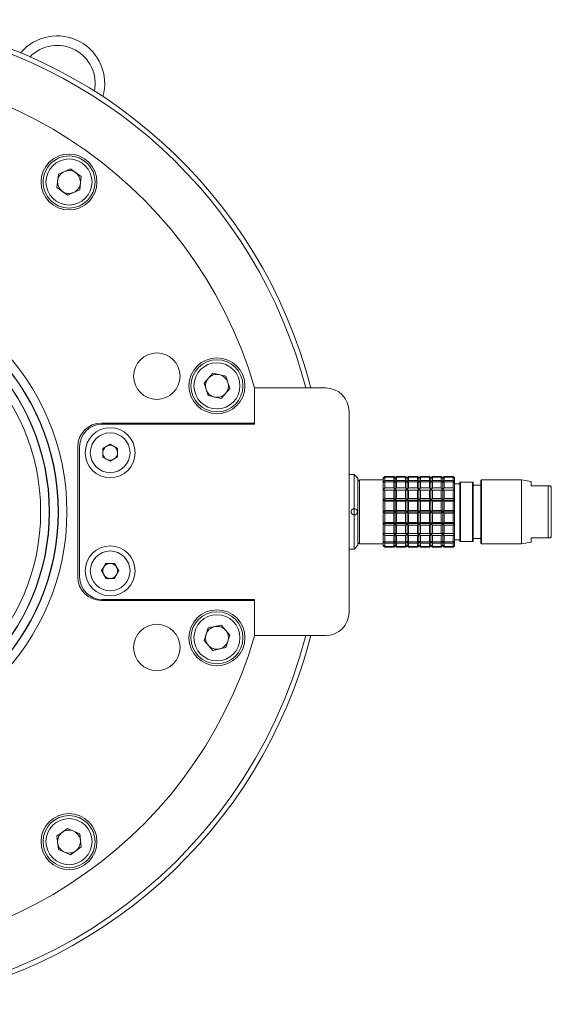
# Model space of a CAD drawing. Header units: inches. Extents: x -4.1 to 22.8, y -8.3 to 17.7.
# Tile 71 of 130: x 6.5 to 9.3, y 12 to 17.2. Entities that reach past the tile are written whole.
import ezdxf

# ---------------------------------------------------------------- set-up
doc = ezdxf.new("R2010")
doc.units = ezdxf.units.IN
doc.header["$MEASUREMENT"] = 0

msp = doc.modelspace()

# ---------------------------------------------------------------- linework, layer by layer
at = {"color": 7, "linetype": 'Continuous', "lineweight": 15}
for p, q in [((6.7, 16.4294), (6.7637, 16.4578)), ((6.8202, 16.4168), (6.7637, 16.4578)), ((6.6927, 16.36), (6.7, 16.4294)), ((6.8129, 16.3474), (6.8202, 16.4168)), ((6.6927, 16.36), (6.7491, 16.319)), ((6.8129, 16.3474), (6.7491, 16.319)), ((7.4714, 15.3249), (7.5181, 15.3768)), ((7.5181, 15.3768), (7.5864, 15.3623)), ((7.6079, 15.2959), (7.5864, 15.3623)), ((7.4714, 15.3249), (7.4929, 15.2585)), ((7.5612, 15.244), (7.4929, 15.2585)), ((7.5612, 15.244), (7.6079, 15.2959)), ((7.7392, 15.2995), (7.7392, 15.1132)), ((7.7392, 15.2992), (7.7392, 15.1082)), ((8.1142, 15.2992), (7.7392, 15.2992)), ((8.2392, 14.1142), (8.2392, 15.1742)), ((7.7392, 15.1132), (6.9272, 15.1132)), ((7.7392, 15.1082), (6.9322, 15.1082)), ((6.9346, 14.9791), (6.9739, 15.0021)), ((6.9739, 15.0021), (7.0134, 14.9797)), ((6.8022, 14.9882), (6.8022, 14.3002)), ((6.8122, 14.9882), (6.8122, 14.3002)), ((6.935, 14.9337), (6.9346, 14.9791)), ((7.0134, 14.9797), (7.0137, 14.9342)), ((6.9745, 14.9112), (6.935, 14.9337)), ((7.0137, 14.9342), (6.9745, 14.9112)), ((8.2667, 14.841), (8.2392, 14.841)), ((8.2864, 14.8213), (8.2667, 14.841)), ((8.2667, 14.6608), (8.2667, 14.841)), ((8.2864, 14.467), (8.2864, 14.8213)), ((8.4203, 14.8134), (8.2943, 14.8134)), ((8.4281, 14.8312), (8.4203, 14.8233)), ((8.4203, 14.8206), (8.4281, 14.8295)), ((8.4281, 14.8268), (8.4203, 14.8206)), ((8.4203, 14.8233), (8.4203, 14.8206)), ((8.4203, 14.8206), (8.4203, 14.7993)), ((8.4203, 14.7993), (8.4281, 14.8098)), ((8.4281, 14.8021), (8.4203, 14.7993)), ((8.4203, 14.7993), (8.4203, 14.7593)), ((8.4754, 14.8312), (8.4281, 14.8312)), ((8.4281, 14.8295), (8.4281, 14.8312)), ((8.4281, 14.8295), (8.4754, 14.8295)), ((8.4281, 14.8098), (8.4281, 14.8268)), ((8.4754, 14.8268), (8.4281, 14.8268)), ((8.4281, 14.8098), (8.4754, 14.8098)), ((8.4281, 14.7702), (8.4281, 14.8021)), ((8.4754, 14.8021), (8.4281, 14.8021)), ((8.4833, 14.8233), (8.4754, 14.8312)), ((8.4754, 14.8295), (8.4754, 14.8312)), ((8.4754, 14.8295), (8.4833, 14.8206)), ((8.4754, 14.8098), (8.4754, 14.8268)), ((8.4833, 14.8206), (8.4754, 14.8268)), ((8.4754, 14.8098), (8.4833, 14.7993)), ((8.4754, 14.7702), (8.4754, 14.8021)), ((8.4833, 14.7993), (8.4754, 14.8021)), ((8.4911, 14.8312), (8.4833, 14.8233)), ((8.4833, 14.8206), (8.4911, 14.8295)), ((8.4911, 14.8268), (8.4833, 14.8206)), ((8.4833, 14.8206), (8.4833, 14.8233)), ((8.4833, 14.7993), (8.4833, 14.8206)), ((8.4833, 14.7993), (8.4911, 14.8098)), ((8.4911, 14.8021), (8.4833, 14.7993)), ((8.4833, 14.7593), (8.4833, 14.7993)), ((8.5384, 14.8312), (8.4911, 14.8312)), ((8.4911, 14.8295), (8.4911, 14.8312)), ((8.4911, 14.8295), (8.5384, 14.8295)), ((8.4911, 14.8098), (8.4911, 14.8268)), ((8.5384, 14.8268), (8.4911, 14.8268)), ((8.4911, 14.8098), (8.5384, 14.8098)), ((8.4911, 14.7702), (8.4911, 14.8021)), ((8.5384, 14.8021), (8.4911, 14.8021)), ((8.5463, 14.8233), (8.5384, 14.8312)), ((8.5384, 14.8295), (8.5384, 14.8312)), ((8.5384, 14.8295), (8.5463, 14.8206)), ((8.5384, 14.8098), (8.5384, 14.8268)), ((8.5463, 14.8206), (8.5384, 14.8268)), ((8.5384, 14.8098), (8.5463, 14.7993)), ((8.5384, 14.7702), (8.5384, 14.8021)), ((8.5463, 14.7993), (8.5384, 14.8021)), ((8.5541, 14.8312), (8.5463, 14.8233)), ((8.5463, 14.8206), (8.5541, 14.8295)), ((8.5541, 14.8268), (8.5463, 14.8206)), ((8.5463, 14.8206), (8.5463, 14.8233)), ((8.5463, 14.7993), (8.5463, 14.8206)), ((8.5463, 14.7993), (8.5541, 14.8098)), ((8.5541, 14.8021), (8.5463, 14.7993)), ((8.5463, 14.7593), (8.5463, 14.7993)), ((8.6014, 14.8312), (8.5541, 14.8312)), ((8.5541, 14.8295), (8.5541, 14.8312)), ((8.5541, 14.8295), (8.6014, 14.8295)), ((8.5541, 14.8098), (8.5541, 14.8268)), ((8.6014, 14.8268), (8.5541, 14.8268)), ((8.5541, 14.8098), (8.6014, 14.8098)), ((8.5541, 14.7702), (8.5541, 14.8021)), ((8.6014, 14.8021), (8.5541, 14.8021)), ((8.6092, 14.8233), (8.6014, 14.8312)), ((8.6014, 14.8295), (8.6014, 14.8312)), ((8.6014, 14.8295), (8.6092, 14.8206)), ((8.6014, 14.8098), (8.6014, 14.8268)), ((8.6092, 14.8206), (8.6014, 14.8268)), ((8.6014, 14.8098), (8.6092, 14.7993)), ((8.6014, 14.7702), (8.6014, 14.8021)), ((8.6092, 14.7993), (8.6014, 14.8021)), ((8.6171, 14.8312), (8.6092, 14.8233)), ((8.6092, 14.8206), (8.6171, 14.8295)), ((8.6171, 14.8268), (8.6092, 14.8206)), ((8.6092, 14.8206), (8.6092, 14.8233)), ((8.6092, 14.7993), (8.6092, 14.8206)), ((8.6092, 14.7993), (8.6171, 14.8098)), ((8.6171, 14.8021), (8.6092, 14.7993)), ((8.6092, 14.7593), (8.6092, 14.7993)), ((8.6644, 14.8312), (8.6171, 14.8312)), ((8.6171, 14.8295), (8.6171, 14.8312)), ((8.6171, 14.8295), (8.6644, 14.8295)), ((8.6171, 14.8098), (8.6171, 14.8268)), ((8.6644, 14.8268), (8.6171, 14.8268)), ((8.6171, 14.8098), (8.6644, 14.8098)), ((8.6171, 14.7702), (8.6171, 14.8021)), ((8.6644, 14.8021), (8.6171, 14.8021)), ((8.6722, 14.8233), (8.6644, 14.8312)), ((8.6644, 14.8295), (8.6644, 14.8312)), ((8.6644, 14.8295), (8.6722, 14.8206)), ((8.6644, 14.8098), (8.6644, 14.8268)), ((8.6722, 14.8206), (8.6644, 14.8268)), ((8.6644, 14.8098), (8.6722, 14.7993)), ((8.6644, 14.7702), (8.6644, 14.8021)), ((8.6722, 14.7993), (8.6644, 14.8021)), ((8.6801, 14.8312), (8.6722, 14.8233)), ((8.6722, 14.8206), (8.6801, 14.8295)), ((8.6801, 14.8268), (8.6722, 14.8206)), ((8.6722, 14.8206), (8.6722, 14.8233)), ((8.6722, 14.7993), (8.6722, 14.8206)), ((8.6722, 14.7993), (8.6801, 14.8098)), ((8.6801, 14.8021), (8.6722, 14.7993)), ((8.6722, 14.7593), (8.6722, 14.7993)), ((8.7274, 14.8312), (8.6801, 14.8312)), ((8.6801, 14.8295), (8.6801, 14.8312)), ((8.6801, 14.8295), (8.7274, 14.8295)), ((8.6801, 14.8098), (8.6801, 14.8268)), ((8.7274, 14.8268), (8.6801, 14.8268)), ((8.6801, 14.8098), (8.7274, 14.8098)), ((8.6801, 14.7702), (8.6801, 14.8021)), ((8.7274, 14.8021), (8.6801, 14.8021)), ((8.7352, 14.8233), (8.7274, 14.8312)), ((8.7274, 14.8295), (8.7274, 14.8312)), ((8.7274, 14.8295), (8.7352, 14.8206)), ((8.7274, 14.8098), (8.7274, 14.8268)), ((8.7352, 14.8206), (8.7274, 14.8268)), ((8.7274, 14.8098), (8.7352, 14.7993)), ((8.7274, 14.7702), (8.7274, 14.8021)), ((8.7352, 14.7993), (8.7274, 14.8021)), ((8.7431, 14.8312), (8.7352, 14.8233)), ((8.7352, 14.8206), (8.7431, 14.8295)), ((8.7431, 14.8268), (8.7352, 14.8206)), ((8.7352, 14.8206), (8.7352, 14.8233)), ((8.7352, 14.7993), (8.7352, 14.8206)), ((8.7352, 14.7993), (8.7431, 14.8098)), ((8.7431, 14.8021), (8.7352, 14.7993)), ((8.7352, 14.7593), (8.7352, 14.7993)), ((8.7903, 14.8312), (8.7431, 14.8312)), ((8.7431, 14.8295), (8.7431, 14.8312)), ((8.7431, 14.8295), (8.7903, 14.8295)), ((8.7431, 14.8098), (8.7431, 14.8268)), ((8.7903, 14.8268), (8.7431, 14.8268)), ((8.7431, 14.8098), (8.7903, 14.8098)), ((8.7431, 14.7702), (8.7431, 14.8021)), ((8.7903, 14.8021), (8.7431, 14.8021)), ((8.7982, 14.8233), (8.7903, 14.8312)), ((8.7903, 14.8295), (8.7903, 14.8312)), ((8.7903, 14.8295), (8.7982, 14.8206)), ((8.7903, 14.8098), (8.7903, 14.8268)), ((8.7982, 14.8206), (8.7903, 14.8268)), ((8.7903, 14.8098), (8.7982, 14.7993)), ((8.7903, 14.7702), (8.7903, 14.8021)), ((8.7982, 14.7993), (8.7903, 14.8021)), ((8.7982, 14.8206), (8.7982, 14.8233)), ((8.7982, 14.7993), (8.7982, 14.8206)), ((8.7982, 14.7593), (8.7982, 14.7993)), ((8.8258, 14.7918), (8.7982, 14.7918)), ((8.8258, 14.8016), (8.8258, 14.4867)), ((8.8297, 14.8016), (8.8258, 14.8016)), ((8.8297, 14.4867), (8.8297, 14.8016)), ((8.8927, 14.8016), (8.8297, 14.8016)), ((8.8927, 14.4867), (8.8927, 14.8016)), ((8.8966, 14.8016), (8.8927, 14.8016)), ((8.8966, 14.4867), (8.8966, 14.8016)), ((8.94, 14.8134), (8.936, 14.8095)), ((8.936, 14.8095), (8.936, 14.4788)), ((9.1526, 14.8134), (8.94, 14.8134)), ((8.94, 14.4749), (8.94, 14.8134)), ((9.2037, 14.8044), (9.1526, 14.8134)), ((9.1526, 14.4749), (9.1526, 14.8134)), ((9.2037, 14.7819), (9.2037, 14.8044)), ((8.4203, 14.7593), (8.4281, 14.7702)), ((8.4281, 14.7583), (8.4203, 14.7593)), ((8.4203, 14.7593), (8.4203, 14.7054)), ((8.4203, 14.7593), (8.4833, 14.7593)), ((8.4281, 14.7702), (8.4754, 14.7702)), ((8.4281, 14.7153), (8.4281, 14.7583)), ((8.4754, 14.7583), (8.4281, 14.7583)), ((8.4754, 14.7702), (8.4833, 14.7593)), ((8.4833, 14.7593), (8.4754, 14.7583)), ((8.4754, 14.7153), (8.4754, 14.7583)), ((8.4833, 14.7593), (8.4911, 14.7702)), ((8.4833, 14.7054), (8.4833, 14.7593)), ((8.4911, 14.7583), (8.4833, 14.7593)), ((8.4833, 14.7593), (8.5463, 14.7593)), ((8.4911, 14.7702), (8.5384, 14.7702)), ((8.4911, 14.7153), (8.4911, 14.7583)), ((8.5384, 14.7583), (8.4911, 14.7583)), ((8.5384, 14.7702), (8.5463, 14.7593)), ((8.5463, 14.7593), (8.5384, 14.7583)), ((8.5384, 14.7153), (8.5384, 14.7583)), ((8.5463, 14.7593), (8.5541, 14.7702)), ((8.5463, 14.7054), (8.5463, 14.7593)), ((8.5541, 14.7583), (8.5463, 14.7593)), ((8.5463, 14.7593), (8.6092, 14.7593)), ((8.5541, 14.7702), (8.6014, 14.7702)), ((8.5541, 14.7153), (8.5541, 14.7583)), ((8.6014, 14.7583), (8.5541, 14.7583)), ((8.6014, 14.7702), (8.6092, 14.7593)), ((8.6092, 14.7593), (8.6014, 14.7583)), ((8.6014, 14.7153), (8.6014, 14.7583)), ((8.6092, 14.7593), (8.6171, 14.7702)), ((8.6092, 14.7054), (8.6092, 14.7593)), ((8.6171, 14.7583), (8.6092, 14.7593)), ((8.6092, 14.7593), (8.6722, 14.7593)), ((8.6171, 14.7702), (8.6644, 14.7702)), ((8.6171, 14.7153), (8.6171, 14.7583)), ((8.6644, 14.7583), (8.6171, 14.7583)), ((8.6644, 14.7702), (8.6722, 14.7593)), ((8.6722, 14.7593), (8.6644, 14.7583)), ((8.6644, 14.7153), (8.6644, 14.7583)), ((8.6722, 14.7593), (8.6801, 14.7702)), ((8.6722, 14.7054), (8.6722, 14.7593)), ((8.6801, 14.7583), (8.6722, 14.7593)), ((8.6722, 14.7593), (8.7352, 14.7593)), ((8.6801, 14.7702), (8.7274, 14.7702)), ((8.6801, 14.7153), (8.6801, 14.7583)), ((8.7274, 14.7583), (8.6801, 14.7583)), ((8.7274, 14.7702), (8.7352, 14.7593)), ((8.7352, 14.7593), (8.7274, 14.7583)), ((8.7274, 14.7153), (8.7274, 14.7583)), ((8.7352, 14.7593), (8.7431, 14.7702)), ((8.7352, 14.7054), (8.7352, 14.7593)), ((8.7431, 14.7583), (8.7352, 14.7593)), ((8.7352, 14.7593), (8.7982, 14.7593)), ((8.7431, 14.7702), (8.7903, 14.7702)), ((8.7431, 14.7153), (8.7431, 14.7583)), ((8.7903, 14.7583), (8.7431, 14.7583)), ((8.7903, 14.7702), (8.7982, 14.7593)), ((8.7982, 14.7593), (8.7903, 14.7583)), ((8.7903, 14.7153), (8.7903, 14.7583)), ((8.7982, 14.7054), (8.7982, 14.7593)), ((8.936, 14.7859), (8.8966, 14.7859)), ((9.2754, 14.7819), (9.2037, 14.7819)), ((9.2828, 14.7819), (9.2754, 14.7819)), ((9.2938, 14.7819), (9.2828, 14.7819)), ((9.2938, 14.5064), (9.2938, 14.7819)), ((9.31, 14.5191), (9.31, 14.7692)), ((8.4203, 14.7054), (8.4281, 14.7153)), ((8.4203, 14.7054), (8.4203, 14.6442)), ((8.4281, 14.7008), (8.4203, 14.7054)), ((8.4203, 14.7054), (8.4833, 14.7054)), ((8.4281, 14.7153), (8.4754, 14.7153)), ((8.4281, 14.6519), (8.4281, 14.7008)), ((8.4754, 14.7008), (8.4281, 14.7008)), ((8.4754, 14.7153), (8.4833, 14.7054)), ((8.4833, 14.7054), (8.4754, 14.7008)), ((8.4754, 14.6519), (8.4754, 14.7008)), ((8.4833, 14.7054), (8.4911, 14.7153)), ((8.4833, 14.6442), (8.4833, 14.7054)), ((8.4911, 14.7008), (8.4833, 14.7054)), ((8.4833, 14.7054), (8.5463, 14.7054)), ((8.4911, 14.7153), (8.5384, 14.7153)), ((8.4911, 14.6519), (8.4911, 14.7008)), ((8.5384, 14.7008), (8.4911, 14.7008)), ((8.5384, 14.7153), (8.5463, 14.7054)), ((8.5463, 14.7054), (8.5384, 14.7008)), ((8.5384, 14.6519), (8.5384, 14.7008)), ((8.5463, 14.7054), (8.5541, 14.7153)), ((8.5463, 14.6442), (8.5463, 14.7054)), ((8.5541, 14.7008), (8.5463, 14.7054)), ((8.5463, 14.7054), (8.6092, 14.7054)), ((8.5541, 14.7153), (8.6014, 14.7153)), ((8.5541, 14.6519), (8.5541, 14.7008)), ((8.6014, 14.7008), (8.5541, 14.7008)), ((8.6014, 14.7153), (8.6092, 14.7054)), ((8.6092, 14.7054), (8.6014, 14.7008)), ((8.6014, 14.6519), (8.6014, 14.7008)), ((8.6092, 14.7054), (8.6171, 14.7153)), ((8.6092, 14.6442), (8.6092, 14.7054)), ((8.6171, 14.7008), (8.6092, 14.7054)), ((8.6092, 14.7054), (8.6722, 14.7054)), ((8.6171, 14.7153), (8.6644, 14.7153)), ((8.6171, 14.6519), (8.6171, 14.7008)), ((8.6644, 14.7008), (8.6171, 14.7008)), ((8.6644, 14.7153), (8.6722, 14.7054)), ((8.6722, 14.7054), (8.6644, 14.7008)), ((8.6644, 14.6519), (8.6644, 14.7008)), ((8.6722, 14.7054), (8.6801, 14.7153)), ((8.6722, 14.6442), (8.6722, 14.7054)), ((8.6801, 14.7008), (8.6722, 14.7054)), ((8.6722, 14.7054), (8.7352, 14.7054)), ((8.6801, 14.7153), (8.7274, 14.7153)), ((8.6801, 14.6519), (8.6801, 14.7008)), ((8.7274, 14.7008), (8.6801, 14.7008)), ((8.7274, 14.7153), (8.7352, 14.7054)), ((8.7352, 14.7054), (8.7274, 14.7008)), ((8.7274, 14.6519), (8.7274, 14.7008)), ((8.7352, 14.7054), (8.7431, 14.7153)), ((8.7352, 14.6442), (8.7352, 14.7054)), ((8.7431, 14.7008), (8.7352, 14.7054)), ((8.7352, 14.7054), (8.7982, 14.7054)), ((8.7431, 14.7153), (8.7903, 14.7153)), ((8.7431, 14.6519), (8.7431, 14.7008)), ((8.7903, 14.7008), (8.7431, 14.7008)), ((8.7903, 14.7153), (8.7982, 14.7054)), ((8.7982, 14.7054), (8.7903, 14.7008)), ((8.7903, 14.6519), (8.7903, 14.7008)), ((8.7982, 14.6442), (8.7982, 14.7054)), ((8.2667, 14.6275), (8.2667, 14.6608)), ((8.4203, 14.6442), (8.4281, 14.6519)), ((8.4203, 14.6442), (8.4833, 14.6442)), ((8.4281, 14.6364), (8.4203, 14.6442)), ((8.4203, 14.6442), (8.4203, 14.5829)), ((8.4281, 14.6519), (8.4754, 14.6519)), ((8.4281, 14.5875), (8.4281, 14.6364)), ((8.4754, 14.6364), (8.4281, 14.6364)), ((8.4754, 14.6519), (8.4833, 14.6442)), ((8.4833, 14.6442), (8.4754, 14.6364)), ((8.4754, 14.5875), (8.4754, 14.6364)), ((8.4833, 14.6442), (8.4911, 14.6519)), ((8.4833, 14.5829), (8.4833, 14.6442)), ((8.4833, 14.6442), (8.5463, 14.6442)), ((8.4911, 14.6364), (8.4833, 14.6442)), ((8.4911, 14.6519), (8.5384, 14.6519)), ((8.4911, 14.5875), (8.4911, 14.6364)), ((8.5384, 14.6364), (8.4911, 14.6364)), ((8.5384, 14.6519), (8.5463, 14.6442)), ((8.5463, 14.6442), (8.5384, 14.6364)), ((8.5384, 14.5875), (8.5384, 14.6364)), ((8.5463, 14.6442), (8.5541, 14.6519)), ((8.5463, 14.6442), (8.6092, 14.6442)), ((8.5541, 14.6364), (8.5463, 14.6442)), ((8.5463, 14.5829), (8.5463, 14.6442)), ((8.5541, 14.6519), (8.6014, 14.6519)), ((8.5541, 14.5875), (8.5541, 14.6364)), ((8.6014, 14.6364), (8.5541, 14.6364)), ((8.6014, 14.6519), (8.6092, 14.6442)), ((8.6092, 14.6442), (8.6014, 14.6364)), ((8.6014, 14.5875), (8.6014, 14.6364)), ((8.6092, 14.6442), (8.6171, 14.6519)), ((8.6092, 14.5829), (8.6092, 14.6442)), ((8.6171, 14.6364), (8.6092, 14.6442)), ((8.6092, 14.6442), (8.6722, 14.6442)), ((8.6171, 14.6519), (8.6644, 14.6519)), ((8.6171, 14.5875), (8.6171, 14.6364)), ((8.6644, 14.6364), (8.6171, 14.6364)), ((8.6644, 14.6519), (8.6722, 14.6442)), ((8.6722, 14.6442), (8.6644, 14.6364)), ((8.6644, 14.5875), (8.6644, 14.6364)), ((8.6722, 14.6442), (8.6801, 14.6519)), ((8.6801, 14.6364), (8.6722, 14.6442)), ((8.6722, 14.6442), (8.7352, 14.6442)), ((8.6722, 14.5829), (8.6722, 14.6442)), ((8.6801, 14.6519), (8.7274, 14.6519)), ((8.7274, 14.6364), (8.6801, 14.6364)), ((8.6801, 14.5875), (8.6801, 14.6364)), ((8.7274, 14.6519), (8.7352, 14.6442)), ((8.7352, 14.6442), (8.7274, 14.6364)), ((8.7274, 14.5875), (8.7274, 14.6364)), ((8.7352, 14.6442), (8.7431, 14.6519)), ((8.7431, 14.6364), (8.7352, 14.6442)), ((8.7352, 14.6442), (8.7982, 14.6442)), ((8.7352, 14.5829), (8.7352, 14.6442)), ((8.7431, 14.6519), (8.7903, 14.6519)), ((8.7903, 14.6364), (8.7431, 14.6364)), ((8.7431, 14.5875), (8.7431, 14.6364)), ((8.7903, 14.6519), (8.7982, 14.6442)), ((8.7982, 14.6442), (8.7903, 14.6364)), ((8.7903, 14.5875), (8.7903, 14.6364)), ((8.7982, 14.5829), (8.7982, 14.6442)), ((8.2667, 14.4473), (8.2667, 14.6275)), ((8.4203, 14.5829), (8.4281, 14.5875)), ((8.4833, 14.5829), (8.4203, 14.5829)), ((8.4281, 14.573), (8.4203, 14.5829)), ((8.4203, 14.5829), (8.4203, 14.529)), ((8.4281, 14.5875), (8.4754, 14.5875)), ((8.4754, 14.5875), (8.4833, 14.5829)), ((8.4833, 14.5829), (8.4754, 14.573)), ((8.4833, 14.5829), (8.4911, 14.5875)), ((8.5463, 14.5829), (8.4833, 14.5829)), ((8.4833, 14.529), (8.4833, 14.5829)), ((8.4911, 14.573), (8.4833, 14.5829)), ((8.4911, 14.5875), (8.5384, 14.5875)), ((8.5384, 14.5875), (8.5463, 14.5829)), ((8.5463, 14.5829), (8.5384, 14.573)), ((8.5463, 14.5829), (8.5541, 14.5875)), ((8.6092, 14.5829), (8.5463, 14.5829)), ((8.5541, 14.573), (8.5463, 14.5829)), ((8.5463, 14.529), (8.5463, 14.5829)), ((8.5541, 14.5875), (8.6014, 14.5875)), ((8.6014, 14.5875), (8.6092, 14.5829)), ((8.6092, 14.5829), (8.6014, 14.573)), ((8.6092, 14.5829), (8.6171, 14.5875)), ((8.6722, 14.5829), (8.6092, 14.5829)), ((8.6092, 14.529), (8.6092, 14.5829)), ((8.6171, 14.573), (8.6092, 14.5829)), ((8.6171, 14.5875), (8.6644, 14.5875)), ((8.6644, 14.5875), (8.6722, 14.5829)), ((8.6722, 14.5829), (8.6644, 14.573)), ((8.6722, 14.5829), (8.6801, 14.5875)), ((8.7352, 14.5829), (8.6722, 14.5829)), ((8.6801, 14.573), (8.6722, 14.5829)), ((8.6722, 14.529), (8.6722, 14.5829)), ((8.6801, 14.5875), (8.7274, 14.5875)), ((8.7274, 14.5875), (8.7352, 14.5829)), ((8.7352, 14.5829), (8.7274, 14.573)), ((8.7352, 14.5829), (8.7431, 14.5875)), ((8.7982, 14.5829), (8.7352, 14.5829)), ((8.7431, 14.573), (8.7352, 14.5829)), ((8.7352, 14.529), (8.7352, 14.5829)), ((8.7431, 14.5875), (8.7903, 14.5875)), ((8.7903, 14.5875), (8.7982, 14.5829)), ((8.7982, 14.5829), (8.7903, 14.573)), ((8.7982, 14.529), (8.7982, 14.5829)), ((8.4203, 14.529), (8.4281, 14.53)), ((8.4203, 14.529), (8.4833, 14.529)), ((8.4281, 14.5181), (8.4203, 14.529)), ((8.4203, 14.529), (8.4203, 14.489)), ((8.4754, 14.573), (8.4281, 14.573)), ((8.4281, 14.53), (8.4281, 14.573)), ((8.4281, 14.53), (8.4754, 14.53)), ((8.4754, 14.53), (8.4754, 14.573)), ((8.4754, 14.53), (8.4833, 14.529)), ((8.4833, 14.529), (8.4754, 14.5181)), ((8.4833, 14.529), (8.4911, 14.53)), ((8.4833, 14.529), (8.5463, 14.529)), ((8.4833, 14.489), (8.4833, 14.529)), ((8.4911, 14.5181), (8.4833, 14.529)), ((8.4911, 14.53), (8.4911, 14.573)), ((8.5384, 14.573), (8.4911, 14.573)), ((8.4911, 14.53), (8.5384, 14.53)), ((8.5384, 14.53), (8.5384, 14.573)), ((8.5384, 14.53), (8.5463, 14.529)), ((8.5463, 14.529), (8.5384, 14.5181)), ((8.5463, 14.529), (8.5541, 14.53)), ((8.5463, 14.529), (8.6092, 14.529)), ((8.5541, 14.5181), (8.5463, 14.529)), ((8.5463, 14.489), (8.5463, 14.529)), ((8.6014, 14.573), (8.5541, 14.573)), ((8.5541, 14.53), (8.5541, 14.573)), ((8.5541, 14.53), (8.6014, 14.53)), ((8.6014, 14.53), (8.6014, 14.573)), ((8.6014, 14.53), (8.6092, 14.529)), ((8.6092, 14.529), (8.6014, 14.5181)), ((8.6092, 14.529), (8.6171, 14.53)), ((8.6092, 14.529), (8.6722, 14.529)), ((8.6171, 14.5181), (8.6092, 14.529)), ((8.6092, 14.489), (8.6092, 14.529)), ((8.6171, 14.53), (8.6171, 14.573)), ((8.6644, 14.573), (8.6171, 14.573)), ((8.6171, 14.53), (8.6644, 14.53)), ((8.6644, 14.53), (8.6644, 14.573)), ((8.6644, 14.53), (8.6722, 14.529)), ((8.6722, 14.529), (8.6644, 14.5181)), ((8.6722, 14.529), (8.6801, 14.53)), ((8.6722, 14.529), (8.7352, 14.529)), ((8.6801, 14.5181), (8.6722, 14.529)), ((8.6722, 14.489), (8.6722, 14.529)), ((8.6801, 14.53), (8.6801, 14.573)), ((8.7274, 14.573), (8.6801, 14.573)), ((8.6801, 14.53), (8.7274, 14.53)), ((8.7274, 14.53), (8.7274, 14.573)), ((8.7274, 14.53), (8.7352, 14.529)), ((8.7352, 14.529), (8.7274, 14.5181)), ((8.7352, 14.529), (8.7431, 14.53)), ((8.7352, 14.529), (8.7982, 14.529)), ((8.7352, 14.489), (8.7352, 14.529)), ((8.7431, 14.5181), (8.7352, 14.529)), ((8.7431, 14.53), (8.7431, 14.573)), ((8.7903, 14.573), (8.7431, 14.573)), ((8.7431, 14.53), (8.7903, 14.53)), ((8.7903, 14.53), (8.7903, 14.573)), ((8.7903, 14.53), (8.7982, 14.529)), ((8.7982, 14.529), (8.7903, 14.5181)), ((8.7982, 14.489), (8.7982, 14.529)), ((8.4203, 14.489), (8.4281, 14.4862)), ((8.4281, 14.4785), (8.4203, 14.489)), ((8.4203, 14.489), (8.4203, 14.4677)), ((8.4281, 14.4862), (8.4281, 14.5181)), ((8.4754, 14.5181), (8.4281, 14.5181)), ((8.4281, 14.4862), (8.4754, 14.4862)), ((8.4754, 14.4785), (8.4281, 14.4785)), ((8.4281, 14.4615), (8.4281, 14.4785)), ((8.4754, 14.4862), (8.4754, 14.5181)), ((8.4754, 14.4862), (8.4833, 14.489)), ((8.4833, 14.489), (8.4754, 14.4785)), ((8.4754, 14.4615), (8.4754, 14.4785)), ((8.4833, 14.489), (8.4911, 14.4862)), ((8.4911, 14.4785), (8.4833, 14.489)), ((8.4833, 14.4677), (8.4833, 14.489)), ((8.4911, 14.4862), (8.4911, 14.5181)), ((8.5384, 14.5181), (8.4911, 14.5181)), ((8.4911, 14.4862), (8.5384, 14.4862)), ((8.5384, 14.4785), (8.4911, 14.4785)), ((8.4911, 14.4615), (8.4911, 14.4785)), ((8.5384, 14.4862), (8.5384, 14.5181)), ((8.5384, 14.4862), (8.5463, 14.489)), ((8.5463, 14.489), (8.5384, 14.4785)), ((8.5384, 14.4615), (8.5384, 14.4785)), ((8.5463, 14.489), (8.5541, 14.4862)), ((8.5541, 14.4785), (8.5463, 14.489)), ((8.5463, 14.4677), (8.5463, 14.489)), ((8.5541, 14.4862), (8.5541, 14.5181)), ((8.6014, 14.5181), (8.5541, 14.5181)), ((8.5541, 14.4862), (8.6014, 14.4862)), ((8.6014, 14.4785), (8.5541, 14.4785)), ((8.5541, 14.4615), (8.5541, 14.4785)), ((8.6014, 14.4862), (8.6014, 14.5181)), ((8.6014, 14.4862), (8.6092, 14.489)), ((8.6092, 14.489), (8.6014, 14.4785)), ((8.6014, 14.4615), (8.6014, 14.4785)), ((8.6092, 14.489), (8.6171, 14.4862)), ((8.6092, 14.4677), (8.6092, 14.489)), ((8.6171, 14.4785), (8.6092, 14.489)), ((8.6171, 14.4862), (8.6171, 14.5181)), ((8.6644, 14.5181), (8.6171, 14.5181)), ((8.6171, 14.4862), (8.6644, 14.4862)), ((8.6171, 14.4615), (8.6171, 14.4785)), ((8.6644, 14.4785), (8.6171, 14.4785)), ((8.6644, 14.4862), (8.6644, 14.5181)), ((8.6644, 14.4862), (8.6722, 14.489)), ((8.6722, 14.489), (8.6644, 14.4785)), ((8.6644, 14.4615), (8.6644, 14.4785)), ((8.6722, 14.489), (8.6801, 14.4862)), ((8.6722, 14.4677), (8.6722, 14.489)), ((8.6801, 14.4785), (8.6722, 14.489)), ((8.7274, 14.5181), (8.6801, 14.5181)), ((8.6801, 14.4862), (8.6801, 14.5181)), ((8.6801, 14.4862), (8.7274, 14.4862)), ((8.6801, 14.4615), (8.6801, 14.4785)), ((8.7274, 14.4785), (8.6801, 14.4785)), ((8.7274, 14.4862), (8.7274, 14.5181)), ((8.7274, 14.4862), (8.7352, 14.489)), ((8.7352, 14.489), (8.7274, 14.4785)), ((8.7274, 14.4615), (8.7274, 14.4785)), ((8.7352, 14.489), (8.7431, 14.4862)), ((8.7431, 14.4785), (8.7352, 14.489)), ((8.7352, 14.4677), (8.7352, 14.489)), ((8.7431, 14.4862), (8.7431, 14.5181)), ((8.7903, 14.5181), (8.7431, 14.5181)), ((8.7431, 14.4862), (8.7903, 14.4862)), ((8.7903, 14.4785), (8.7431, 14.4785)), ((8.7431, 14.4615), (8.7431, 14.4785)), ((8.7903, 14.4862), (8.7903, 14.5181)), ((8.7903, 14.4862), (8.7982, 14.489)), ((8.7982, 14.489), (8.7903, 14.4785)), ((8.7903, 14.4615), (8.7903, 14.4785)), ((8.7982, 14.4965), (8.8258, 14.4965)), ((8.7982, 14.4677), (8.7982, 14.489)), ((8.8258, 14.4867), (8.8297, 14.4867)), ((8.8297, 14.4867), (8.8927, 14.4867)), ((8.8927, 14.4867), (8.8966, 14.4867)), ((8.8966, 14.5024), (8.936, 14.5024)), ((8.936, 14.4788), (8.94, 14.4749)), ((9.1526, 14.4749), (9.2037, 14.4839)), ((9.2037, 14.4839), (9.2037, 14.5064)), ((9.2037, 14.5064), (9.2754, 14.5064)), ((9.2754, 14.5064), (9.2828, 14.5064)), ((9.2828, 14.5064), (9.2938, 14.5064)), ((8.2392, 14.4473), (8.2667, 14.4473)), ((8.2667, 14.4473), (8.2864, 14.467)), ((8.2943, 14.4749), (8.4203, 14.4749)), ((8.4203, 14.4677), (8.4281, 14.4615)), ((8.4281, 14.4588), (8.4203, 14.4677)), ((8.4203, 14.4677), (8.4203, 14.465)), ((8.4203, 14.465), (8.4281, 14.4571)), ((8.4281, 14.4615), (8.4754, 14.4615)), ((8.4754, 14.4588), (8.4281, 14.4588)), ((8.4281, 14.4571), (8.4281, 14.4588)), ((8.4281, 14.4571), (8.4754, 14.4571)), ((8.4754, 14.4615), (8.4833, 14.4677)), ((8.4833, 14.4677), (8.4754, 14.4588)), ((8.4754, 14.4571), (8.4833, 14.465)), ((8.4754, 14.4571), (8.4754, 14.4588)), ((8.4833, 14.4677), (8.4911, 14.4615)), ((8.4833, 14.465), (8.4833, 14.4677)), ((8.4911, 14.4588), (8.4833, 14.4677)), ((8.4833, 14.465), (8.4911, 14.4571)), ((8.4911, 14.4615), (8.5384, 14.4615)), ((8.4911, 14.4571), (8.4911, 14.4588)), ((8.5384, 14.4588), (8.4911, 14.4588)), ((8.4911, 14.4571), (8.5384, 14.4571)), ((8.5384, 14.4615), (8.5463, 14.4677)), ((8.5463, 14.4677), (8.5384, 14.4588)), ((8.5384, 14.4571), (8.5463, 14.465)), ((8.5384, 14.4571), (8.5384, 14.4588)), ((8.5463, 14.4677), (8.5541, 14.4615)), ((8.5541, 14.4588), (8.5463, 14.4677)), ((8.5463, 14.465), (8.5463, 14.4677)), ((8.5463, 14.465), (8.5541, 14.4571)), ((8.5541, 14.4615), (8.6014, 14.4615)), ((8.6014, 14.4588), (8.5541, 14.4588)), ((8.5541, 14.4571), (8.5541, 14.4588)), ((8.5541, 14.4571), (8.6014, 14.4571)), ((8.6014, 14.4615), (8.6092, 14.4677)), ((8.6092, 14.4677), (8.6014, 14.4588)), ((8.6014, 14.4571), (8.6092, 14.465)), ((8.6014, 14.4571), (8.6014, 14.4588)), ((8.6092, 14.4677), (8.6171, 14.4615)), ((8.6092, 14.465), (8.6092, 14.4677)), ((8.6171, 14.4588), (8.6092, 14.4677)), ((8.6092, 14.465), (8.6171, 14.4571)), ((8.6171, 14.4615), (8.6644, 14.4615)), ((8.6644, 14.4588), (8.6171, 14.4588)), ((8.6171, 14.4571), (8.6171, 14.4588)), ((8.6171, 14.4571), (8.6644, 14.4571)), ((8.6644, 14.4615), (8.6722, 14.4677)), ((8.6722, 14.4677), (8.6644, 14.4588)), ((8.6644, 14.4571), (8.6722, 14.465)), ((8.6644, 14.4571), (8.6644, 14.4588)), ((8.6722, 14.4677), (8.6801, 14.4615)), ((8.6801, 14.4588), (8.6722, 14.4677)), ((8.6722, 14.465), (8.6722, 14.4677)), ((8.6722, 14.465), (8.6801, 14.4571)), ((8.6801, 14.4615), (8.7274, 14.4615)), ((8.7274, 14.4588), (8.6801, 14.4588)), ((8.6801, 14.4571), (8.6801, 14.4588)), ((8.6801, 14.4571), (8.7274, 14.4571)), ((8.7274, 14.4615), (8.7352, 14.4677)), ((8.7352, 14.4677), (8.7274, 14.4588)), ((8.7274, 14.4571), (8.7352, 14.465)), ((8.7274, 14.4571), (8.7274, 14.4588)), ((8.7352, 14.4677), (8.7431, 14.4615)), ((8.7431, 14.4588), (8.7352, 14.4677)), ((8.7352, 14.465), (8.7352, 14.4677)), ((8.7352, 14.465), (8.7431, 14.4571)), ((8.7431, 14.4615), (8.7903, 14.4615)), ((8.7903, 14.4588), (8.7431, 14.4588)), ((8.7431, 14.4571), (8.7431, 14.4588)), ((8.7431, 14.4571), (8.7903, 14.4571)), ((8.7903, 14.4615), (8.7982, 14.4677)), ((8.7982, 14.4677), (8.7903, 14.4588)), ((8.7903, 14.4571), (8.7982, 14.465)), ((8.7903, 14.4571), (8.7903, 14.4588)), ((8.7982, 14.465), (8.7982, 14.4677)), ((8.94, 14.4749), (9.1526, 14.4749)), ((6.9287, 14.3317), (6.9514, 14.371)), ((6.9514, 14.2923), (6.9287, 14.3317)), ((6.9514, 14.371), (6.9969, 14.371)), ((6.9969, 14.371), (7.0196, 14.3317)), ((7.0196, 14.3317), (6.9969, 14.2923)), ((6.9969, 14.2923), (6.9514, 14.2923)), ((6.9272, 14.1752), (7.7392, 14.1752)), ((6.9322, 14.1802), (7.7392, 14.1802)), ((7.7392, 14.1802), (7.7392, 13.9892)), ((7.7392, 14.1752), (7.7392, 13.9888)), ((7.4929, 14.0298), (7.4714, 13.9634)), ((7.4929, 14.0298), (7.5612, 14.0443)), ((7.5612, 14.0443), (7.6079, 13.9924)), ((7.5181, 13.9115), (7.4714, 13.9634)), ((7.5864, 13.926), (7.6079, 13.9924)), ((7.7392, 13.9892), (8.1142, 13.9892)), ((7.5181, 13.9115), (7.5864, 13.926)), ((6.7491, 12.9693), (6.6927, 12.9283)), ((6.7491, 12.9693), (6.8129, 12.9409)), ((6.7, 12.8589), (6.6927, 12.9283)), ((6.8129, 12.9409), (6.8202, 12.8715)), ((6.7637, 12.8305), (6.8202, 12.8715)), ((6.7, 12.8589), (6.7637, 12.8305))]:
    msp.add_line(p, q, dxfattribs=at)
at = {"color": 8, "linetype": 'Continuous', "lineweight": 15}
msp.add_line((8.2943, 14.4749), (8.2943, 14.8134), dxfattribs=at)
at = {"color": 7, "linetype": 'Continuous', "lineweight": 15}
for centre, radius in [((6.7564, 16.3884), 0.148), ((6.7564, 16.3884), 0.1378), ((6.7564, 16.3884), 0.122), ((5.4892, 14.6442), 1.256), ((5.4892, 14.6442), 1.2108), ((5.4892, 14.6442), 1.2091), ((5.4892, 14.6442), 1.1639), ((5.4892, 14.6442), 1.1622), ((5.4892, 14.6442), 1.117), ((7.2214, 15.3617), 0.123), ((7.5396, 15.3104), 0.148), ((7.5396, 15.3104), 0.1378), ((7.5396, 15.3104), 0.122), ((6.9742, 14.9567), 0.1323), ((6.9742, 14.9567), 0.1053), ((6.9742, 14.3317), 0.1323), ((6.9742, 14.3317), 0.1053), ((7.5396, 13.9779), 0.148), ((7.5396, 13.9779), 0.1378), ((7.5396, 13.9779), 0.122), ((7.2214, 13.9266), 0.123), ((6.7564, 12.8999), 0.148), ((6.7564, 12.8999), 0.1378), ((6.7564, 12.8999), 0.122)]:
    msp.add_circle(centre, radius, dxfattribs=at)
for centre, radius, start, end in [((5.4892, 14.6442), 2.63, 14.4213, 81.7349), ((6.6935, 16.9091), 0.252, 62, 139.8155), ((6.6935, 16.9091), 0.2016, 348.6143, 135.3857), ((6.6935, 16.9091), 0.252, 344.1845, 62), ((5.4892, 14.6442), 2.3435, 16.2392, 343.7608), ((6.7564, 16.3884), 0.0605, 114, 174), ((6.7564, 16.3884), 0.0605, 54, 114), ((6.7564, 16.3884), 0.0605, 354, 54), ((6.7564, 16.3884), 0.0605, 174, 234), ((6.7564, 16.3884), 0.0605, 294, 354), ((6.7564, 16.3884), 0.0605, 234, 294), ((7.5396, 15.3104), 0.0605, 78, 138), ((7.5396, 15.3104), 0.0605, 18, 78), ((7.5396, 15.3104), 0.0605, 138, 198), ((7.5396, 15.3104), 0.0605, 318, 18), ((7.5396, 15.3104), 0.0605, 198, 258), ((7.5396, 15.3104), 0.0605, 258, 318), ((8.1142, 15.1742), 0.125, 0, 90), ((6.9272, 14.9882), 0.125, 90, 180), ((6.9322, 14.9882), 0.12, 90, 180), ((6.9742, 14.9567), 0.0394, 120.3929, 180.3929), ((6.9742, 14.9567), 0.0394, 180.3929, 240.3929), ((6.9742, 14.9567), 0.0394, 60.3929, 120.3929), ((6.9742, 14.9567), 0.0394, 0.3929, 60.3929), ((6.9742, 14.9567), 0.0394, 300.3929, 0.3929), ((6.9742, 14.9567), 0.0394, 240.3929, 300.3929), ((8.2943, 14.8056), 0.00787, 90, 180), ((9.2903, 14.7692), 0.0197, 0, 41.0533), ((8.2943, 14.4827), 0.00787, 180, 270), ((9.2903, 14.5191), 0.0197, 319.0057, 0), ((6.9742, 14.3317), 0.0394, 150, 210), ((6.9742, 14.3317), 0.0394, 90, 150), ((6.9742, 14.3317), 0.0394, 30, 90), ((6.9742, 14.3317), 0.0394, 330, 30), ((6.9272, 14.3002), 0.125, 180, 270), ((6.9322, 14.3002), 0.12, 180, 270), ((6.9742, 14.3317), 0.0394, 210, 270), ((6.9742, 14.3317), 0.0394, 270, 330), ((8.1142, 14.1142), 0.125, 270, 0), ((7.5396, 13.9779), 0.0605, 102, 162), ((7.5396, 13.9779), 0.0605, 42, 102), ((7.5396, 13.9779), 0.0605, 342, 42), ((5.4892, 14.6442), 2.63, 277.9535, 345.5787), ((7.5396, 13.9779), 0.0605, 162, 222), ((7.5396, 13.9779), 0.0605, 282, 342), ((7.5396, 13.9779), 0.0605, 222, 282), ((6.7564, 12.8999), 0.0605, 126, 186), ((6.7564, 12.8999), 0.0605, 66, 126), ((6.7564, 12.8999), 0.0605, 6, 66), ((6.7564, 12.8999), 0.0605, 186, 246), ((6.7564, 12.8999), 0.0605, 306, 6), ((6.7564, 12.8999), 0.0605, 246, 306)]:
    msp.add_arc(centre, radius, start, end, dxfattribs=at)
at = {"color": 8, "linetype": 'Continuous', "lineweight": 15}
for start, end in [(101.5174, 345.4326), (14.5674, 80.3899)]:
    msp.add_arc((5.4892, 14.6442), 2.6042, start, end, dxfattribs=at)
at = {"color": 7, "linetype": 'Continuous', "lineweight": 15}
for points, knots in [([(8.2864, 14.8056), (8.2864, 14.8034), (8.2864, 14.8001), (8.2864, 14.78), (8.2864, 14.7591), (8.2864, 14.7333), (8.2864, 14.6957), (8.2864, 14.6442), (8.2864, 14.5926), (8.2864, 14.555), (8.2864, 14.5292), (8.2864, 14.5083), (8.2864, 14.4882), (8.2864, 14.4849), (8.2864, 14.4827)], [0, 0, 0, 0, 0.119729, 0.18418, 0.249999, 0.31582, 0.380271, 0.5, 0.619729, 0.68418, 0.750001, 0.81582, 0.880271, 1, 1, 1, 1]), ([(9.305, 14.7819), (9.3051, 14.7819), (9.3053, 14.7819), (9.3039, 14.7819), (9.3012, 14.7819), (9.2972, 14.7819), (9.2948, 14.7819), (9.2938, 14.7819)], [0, 0, 0, 0, 0.172365, 0.481565, 0.799102, 0.915104, 1, 1, 1, 1]), ([(8.2667, 14.6608), (8.2649, 14.6606), (8.2611, 14.6602), (8.2561, 14.6574), (8.2524, 14.6532), (8.2502, 14.6479), (8.2499, 14.6422), (8.2515, 14.6368), (8.2548, 14.6321), (8.2594, 14.6289), (8.2637, 14.6276), (8.2661, 14.6275), (8.2667, 14.6275)], [0, 0, 0, 0, 0.10711, 0.214212, 0.321554, 0.429055, 0.536293, 0.643261, 0.750365, 0.857808, 0.965256, 1, 1, 1, 1]), ([(8.2667, 14.6275), (8.2688, 14.6277), (8.2727, 14.6281), (8.2777, 14.6312), (8.2811, 14.6354), (8.2831, 14.6399), (8.2836, 14.6446), (8.2828, 14.649), (8.281, 14.6532), (8.2774, 14.6573), (8.2724, 14.6603), (8.2686, 14.6606), (8.2667, 14.6608)], [0, 0, 0, 0, 0.137327, 0.263014, 0.357417, 0.433235, 0.509445, 0.576945, 0.645176, 0.743164, 0.875846, 1, 1, 1, 1]), ([(9.2938, 14.5064), (9.2949, 14.5064), (9.2979, 14.5064), (9.3028, 14.5064), (9.3051, 14.5064), (9.305, 14.5064), (9.305, 14.5064)], [0, 0, 0, 0, 0.093638, 0.252175, 0.737162, 1, 1, 1, 1])]:
    msp.add_open_spline(points, degree=3, knots=knots, dxfattribs=at)

doc.saveas('drawing.dxf')
